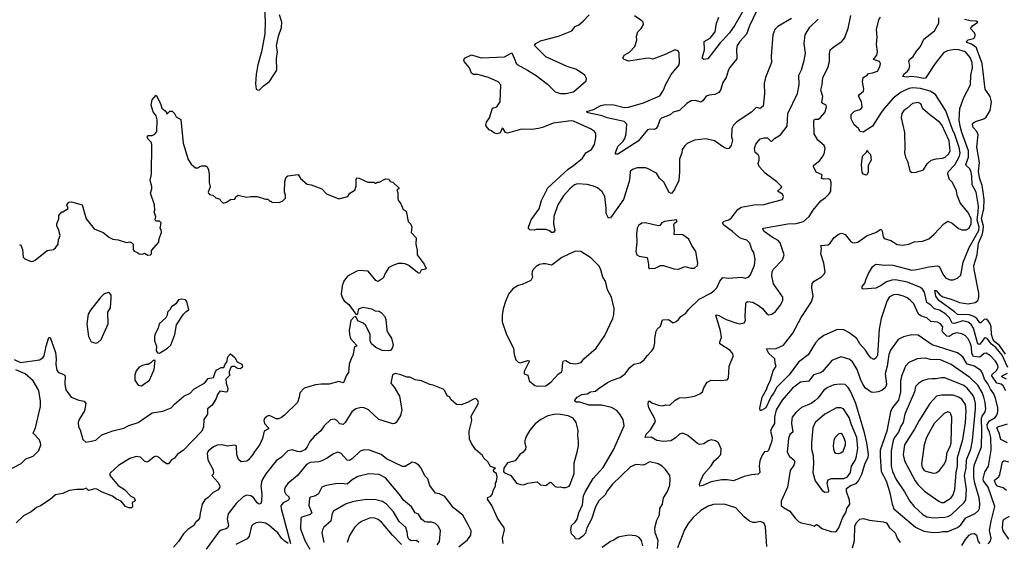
# Model space of a CAD drawing. Extents: x 1954683 to 2060285, y 904798 to 1016299.
# Tile 122 of 256: x 2025038 to 2034316, y 924177 to 929099. Entities that reach past the tile are written whole.
import ezdxf

# ---------------------------------------------------------------- set-up
doc = ezdxf.new("R2010")
doc.units = 0

msp = doc.modelspace()

# ---------------------------------------------------------------- linework, layer by layer
at = {"layer": '0CON10XD'}
for points in [[(2031945.5, 929344.5), (2031775, 929045.7), (2031727.8, 928975), (2031664.8, 928905.3), (2031638.7, 928881.3), (2031520.8, 928729.2), (2031485, 928723.8), (2031467.5, 928735), (2031489.2, 928815), (2031486.1, 928893.9), (2031545, 928923.8), (2031590, 928985), (2031603.3, 929065), (2031626.5, 929123.5)], [(2027343.3, 929195), (2027350, 929085), (2027348.1, 928965), (2027317.5, 928795), (2027282.9, 928675), (2027267.1, 928585), (2027260, 928495), (2027267.5, 928445), (2027277, 928437), (2027295, 928436.7)], [(2027295, 928436.7), (2027305, 928443.3), (2027334.1, 928475.9), (2027391.7, 928518.3), (2027460, 928625), (2027456.1, 928733.9), (2027466, 928795), (2027458.3, 928851.7), (2027477.7, 928942.3), (2027506.2, 929025), (2027507.5, 929075), (2027486.7, 929145)], [(2032309.5, 929110.5), (2032181.2, 929035), (2032154.3, 929005.7), (2032135.8, 928955), (2032119.4, 928755), (2032120.8, 928695), (2032066.2, 928555), (2032052.3, 928497.7), (2032056.2, 928405), (2032042.5, 928285), (2032015, 928262.5), (2031985, 928272.5), (2031975, 928270), (2031933, 928227), (2031794.4, 928135.6), (2031763.2, 928106.8), (2031748, 928075), (2031744, 927995), (2031755.8, 927964.2), (2031743.3, 927915), (2031720, 927885), (2031705, 927883.8), (2031669.3, 927899.3), (2031585, 927958.1), (2031502.7, 927977.3), (2031395.5, 927964.5), (2031328.5, 927931.5), (2031305, 927912), (2031281.4, 927875), (2031277.1, 927845), (2031254.6, 927785.4), (2031256.1, 927665), (2031248.8, 927585), (2031209.5, 927500.5), (2031183.6, 927466.4), (2031175, 927463.3), (2031154, 927475), (2031111.9, 927565), (2031066.6, 927606.6), (2031038.8, 927655), (2030955, 927698), (2030935, 927703.3), (2030856.4, 927703.6), (2030813.2, 927686.8), (2030791.3, 927668.7), (2030786.8, 927623.2), (2030782, 927575), (2030728.9, 927405), (2030605, 927232.5), (2030585, 927230), (2030563, 927273), (2030564.2, 927325), (2030550, 927435), (2030525, 927478), (2030482, 927515), (2030445, 927530.8), (2030385, 927545.4), (2030295, 927553.3), (2030265, 927543.1), (2030221.5, 927505), (2030161.5, 927438.5), (2030108.2, 927355), (2030069.6, 927245), (2030068.1, 927175), (2030079.2, 927115), (2030066.7, 927095), (2030047.5, 927095), (2030024.2, 927114.2), (2029995, 927124), (2029906.4, 927123.6), (2029885, 927116.2), (2029845, 927120), (2029833.3, 927133.3), (2029833.6, 927143.6), (2029856, 927215), (2029933.1, 927316.9), (2029953.4, 927396.6), (2030015.5, 927515), (2030205, 927691.9), (2030255, 927724.4), (2030340, 927795), (2030374, 927845), (2030426, 927875), (2030454.2, 927925), (2030467.1, 927985), (2030468, 928025), (2030455, 928045.7), (2030415, 928072.2), (2030255, 928143.2), (2030234.7, 928145.3), (2030065.3, 928124.7), (2029965, 928083.2), (2029925.3, 928074.7), (2029865, 928065.5), (2029765, 928068.6), (2029635, 928031.2), (2029615, 928036.7), (2029595, 928072.5), (2029585, 928077.5), (2029565, 928033.3), (2029535, 928023.8), (2029505, 928033.8), (2029485, 928053.3), (2029462.7, 928062.7), (2029433.3, 928095), (2029430, 928105), (2029436.1, 928133.9), (2029465.9, 928174.1), (2029492.5, 928265), (2029535, 928277.5), (2029565.8, 928324.2), (2029572.5, 928485), (2029545, 928512.5), (2029455, 928553.8), (2029355, 928583.3), (2029315, 928581.2), (2029294, 928594), (2029277.5, 928645), (2029226.7, 928705), (2029223.3, 928715), (2029230, 928735), (2029295, 928768.8), (2029385, 928738.8), (2029605, 928747.5), (2029675, 928787.5), (2029705.8, 928715), (2029710, 928695), (2029725, 928676.2), (2029823.3, 928625), (2029903.6, 928573.6), (2030010.2, 928490.2), (2030085, 928418.6), (2030134.6, 928404.6), (2030185, 928403.3), (2030255, 928419.2), (2030375, 928522.5), (2030378.8, 928545), (2030363.3, 928575), (2030285, 928629.2), (2030195, 928658), (2029995, 928750), (2029890, 928855), (2029902.5, 928875), (2029945, 928900), (2030115.7, 928944.3), (2030240, 928995), (2030273.3, 929035), (2030305, 929050.8), (2030346, 929085), (2030402.5, 929145)], [(2031985, 929184.3), (2031915, 929042), (2031886.5, 928963.5), (2031824.4, 928895), (2031799.5, 928855), (2031791.3, 928821.3), (2031795, 928730), (2031726.7, 928645), (2031715, 928616.7), (2031695.4, 928554.6), (2031663.5, 928506.5), (2031642.5, 928435), (2031625, 928412.7), (2031588.8, 928395), (2031535, 928388.9), (2031505, 928377.5), (2031476.4, 928333.6), (2031456.9, 928323.1), (2031405, 928338.9), (2031365, 928335.6), (2031325, 928308.6), (2031255, 928244), (2031195, 928228.6), (2031165.9, 928204.1), (2031085, 928172.1), (2031068.5, 928155), (2031051.9, 928098.1), (2031036.5, 928073.5), (2031015, 928064.5), (2030975, 928068.8), (2030955, 928061.2), (2030865, 927956), (2030675, 927831.4), (2030652.5, 927832.5), (2030651.4, 927845), (2030675.4, 927905), (2030723.3, 927955), (2030739.3, 927980.7), (2030753.9, 928025), (2030756.5, 928073.5), (2030758.1, 928115), (2030735, 928139.5), (2030574.7, 928174.7), (2030525, 928194.5), (2030395, 928220.8), (2030383.8, 928225), (2030382.5, 928235), (2030445, 928252.9), (2030515, 928291.8), (2030555, 928300), (2030635, 928296.2), (2030735, 928270.9), (2030775, 928274), (2030915.3, 928314.7), (2031068.8, 928381.2), (2031105.7, 928434.3), (2031124.7, 928485.3), (2031176.5, 928583.5), (2031251.9, 928675), (2031256.5, 928695), (2031252.9, 928785), (2031241.2, 928805), (2031225, 928812.9), (2031205, 928812.9), (2031119.4, 928770.6), (2031005, 928727.1), (2030965.8, 928735.8), (2030934.4, 928734.4), (2030777, 928707), (2030734.1, 928724.1), (2030722.5, 928735), (2030732.5, 928765), (2030785.5, 928794.5), (2030835, 928847.5), (2030853.3, 928905), (2030850, 928945), (2030863.3, 928985), (2030893.8, 929015), (2030916.2, 929055), (2030911.2, 929075), (2030899.5, 929089.5), (2030832.5, 929135)], [(2034165, 924164.4), (2034185, 924188.8), (2034192.5, 924215), (2034176.9, 924286.9), (2034190.8, 924375), (2034227.1, 924515), (2034162.4, 924695), (2034121.2, 924755), (2034117.7, 924775), (2034132.8, 924837.2), (2034166.2, 924895), (2034192.7, 925045), (2034189.6, 925165), (2034177.6, 925215), (2034158.5, 925255), (2034154.6, 925285.4), (2034175, 925320.4), (2034228.4, 925351.6), (2034246.1, 925375), (2034255.4, 925405), (2034255.3, 925445), (2034233.5, 925535), (2034216.4, 925576.4), (2034185, 925618.5), (2034160.7, 925670.7), (2034130.7, 925715), (2034111.1, 925771.1), (2034095.3, 925795.3), (2034034.8, 925834.8), (2033966.1, 925856.1), (2033925, 925923.6), (2033875, 925962.9), (2033635, 926038.2), (2033505, 926128.2), (2033445, 926132.2), (2033365, 926112), (2033315, 926086), (2033244.7, 925985.3), (2033227.3, 925945), (2033210.8, 925835), (2033192.4, 925765), (2033205.3, 925665), (2033200, 925645), (2033185, 925624.7), (2033162.1, 925607.9), (2033125.9, 925594.1), (2033085, 925587.6), (2033061.7, 925591.7), (2033009, 925629), (2032984.2, 925665), (2032961.6, 925715), (2032930, 925805), (2032886, 925876), (2032855, 925902.5), (2032775, 925924.3), (2032689.1, 925890.9), (2032603.1, 925785), (2032585, 925773.1), (2032516.7, 925753.3), (2032475, 925695.6), (2032395, 925684.5), (2032320.1, 925629.9), (2032222.3, 925515), (2032165.3, 925425), (2032149.3, 925355), (2032151.5, 925295), (2032123.6, 925255), (2032111.8, 925225), (2032127.8, 925165), (2032125, 925132), (2032095, 925043.3), (2032085, 925033.8), (2032055, 925030), (2032032.6, 924997.4), (2032012.2, 924945), (2032005.6, 924895.6), (2032012, 924835), (2031995, 924818), (2031935, 924812.5), (2031865, 924795.7), (2031765, 924757.5), (2031705, 924765.6), (2031655, 924764.3), (2031555, 924747.8), (2031475, 924712.9), (2031447.5, 924707.5), (2031443.6, 924723.6), (2031448.8, 924745), (2031482, 924815), (2031552.2, 924897.8), (2031583.1, 924945), (2031620.8, 924975), (2031644.5, 925005.5), (2031648.7, 925058.7), (2031622, 925115), (2031595, 925134.2), (2031555, 925141.4), (2031525, 925132.5), (2031484.4, 925105.6), (2031445, 925099.2), (2031425, 925109.2), (2031334, 925184), (2031285, 925203.8), (2031255, 925195.5), (2031215, 925159.2), (2031173.6, 925133.6), (2031105, 925126.2), (2031043, 925137), (2030988.3, 925168.3), (2030932.9, 925165), (2030941.4, 925195), (2030982.6, 925237.4), (2031028.6, 925315), (2031020, 925345), (2030965.7, 925445), (2030960, 925475), (2030963.6, 925506.4), (2030975, 925506.7), (2030995, 925490), (2031058.3, 925468.3), (2031095, 925463.8), (2031125, 925471.2), (2031165, 925467.5), (2031213.3, 925515), (2031250.8, 925539.2), (2031325, 925542.5), (2031395, 925554.2), (2031446.7, 925575), (2031471.2, 925595), (2031485, 925632.5), (2031516.1, 925683.9), (2031555, 925703.8), (2031645, 925700), (2031705, 925707.5), (2031718.3, 925721.7), (2031724.2, 925835), (2031762.5, 925935), (2031748.8, 925965), (2031731.2, 925985), (2031636, 926045), (2031634.2, 926065), (2031651.9, 926105), (2031641.7, 926168.3), (2031596.7, 926315), (2031605, 926319.2), (2031625, 926314.4), (2031695, 926276.9), (2031795, 926240), (2031825, 926234.3), (2031865.8, 926244.2), (2031878, 926265), (2031874.2, 926305), (2031878.9, 926421.1), (2031883.8, 926436.2), (2031895, 926444.3), (2031945, 926437.5), (2031998.6, 926408.6), (2032037.6, 926377.6), (2032075, 926331.2), (2032095, 926320), (2032123.9, 926326.1), (2032158.8, 926351.2), (2032205, 926407.5), (2032228.8, 926455), (2032230, 926485), (2032142, 926612), (2032123.8, 926686.2), (2032129.5, 926725), (2032140.6, 926749.4), (2032225, 926836.7), (2032242, 926885), (2032205, 926998.8), (2032185, 927018.6), (2032129.6, 927049.6), (2032054, 927105), (2032041.2, 927125), (2032046.7, 927135), (2032275, 927175.4), (2032355, 927180.5), (2032422.2, 927197.8), (2032475.7, 927245), (2032514.6, 927305.4), (2032585.6, 927394.4), (2032631.2, 927425), (2032665, 927458.8), (2032681.4, 927485), (2032685.7, 927564.3), (2032675, 927594), (2032655, 927601.5), (2032615, 927597.5), (2032594.1, 927604.1), (2032598.9, 927638.9), (2032543.5, 927663.5), (2032516.7, 927715), (2032516.7, 927725), (2032576.2, 927773.8), (2032607, 927813), (2032618.1, 927835), (2032628.1, 927885), (2032618, 927915), (2032558.6, 927965), (2032524.4, 928025), (2032521.3, 928138.7), (2032524.6, 928155.4), (2032535, 928162.5), (2032565, 928161.9), (2032585, 928177.5), (2032624.2, 928225), (2032640.8, 928275), (2032636.7, 928295), (2032605, 928308.8), (2032595, 928322.5), (2032604.4, 928375), (2032585.7, 928435), (2032598.9, 928485), (2032606.7, 928555), (2032654.3, 928645), (2032667.5, 928705), (2032667.5, 928775), (2032675.7, 928814.3), (2032712.1, 928847.9), (2032785, 928892), (2032809.2, 928925), (2032842.9, 929015), (2032870.9, 929139.1)], [(2032565, 926086.1), (2032536.7, 926055), (2032467.2, 925942.8), (2032377.5, 925875), (2032288.9, 925755), (2032171, 925639), (2032145, 925584.3), (2032118.6, 925551.4), (2032069.4, 925445), (2032025, 925418.8), (2032015, 925420), (2032011.9, 925441.9), (2032034.7, 925545.3), (2032073.6, 925615), (2032086.5, 925655), (2032108.4, 925695), (2032137.3, 925792.7), (2032167.5, 925835), (2032156.7, 925865), (2032152, 925905), (2032097.5, 925955), (2032075, 926000), (2032165, 926001.9), (2032234, 926035), (2032321.7, 926148.3), (2032403.1, 926295), (2032499.3, 926440.7), (2032513.8, 926495), (2032503.3, 926575), (2032506.2, 926615), (2032523.3, 926635), (2032592.7, 926677.3), (2032617.3, 926702.7), (2032628.8, 926725), (2032614.4, 926805), (2032587.1, 926895), (2032592, 926945), (2032587.5, 926972.5), (2032655, 926978.8), (2032673.8, 926995), (2032712.1, 927047.9), (2032758.8, 927081.2), (2032785, 927088.8), (2032815.9, 927075.9), (2032865, 927013.3), (2032885, 927001.2), (2032905, 926998), (2032935, 927004), (2033025, 927065.8), (2033105, 927095.6), (2033145, 927124), (2033155, 927126.2), (2033166.3, 927106.3), (2033172.9, 927055), (2033185, 927038.8), (2033245, 927020), (2033305, 926982), (2033355, 926974.2), (2033415, 926986), (2033465, 927005.8), (2033545, 927012.5), (2033603.4, 927036.6), (2033655, 927078.6), (2033745, 927175.8), (2033785, 927202), (2033825, 927184.2), (2033885, 927133.1), (2033915, 927119.4), (2033955, 927118.5), (2033983.6, 927135), (2034002.8, 927175), (2034005, 927228), (2033972.5, 927285), (2033900.8, 927375), (2033872.5, 927445), (2033865, 927487.5), (2033826.6, 927566.6), (2033800.5, 927595), (2033783.6, 927645), (2033785.6, 927665), (2033848.1, 927731.9), (2033893, 927815), (2033899.2, 927845), (2033889.4, 927895), (2033849.2, 928019.2), (2033826.7, 928065), (2033765, 928240), (2033668.8, 928395), (2033617.1, 928427.1), (2033525, 928451.8), (2033453, 928457), (2033415, 928450.7), (2033345, 928416.6), (2033269.6, 928360.4), (2033186.5, 928265), (2033154.1, 928225.9), (2033075, 928096.7), (2032985, 928040), (2032957.5, 928045), (2032941.2, 928075), (2032899.5, 928109.5), (2032873.8, 928165), (2032871.2, 928205), (2032905, 928238), (2032962.5, 928257.5), (2032975.8, 928274.2), (2032971.4, 928325), (2032942, 928378), (2032950, 928395), (2032988, 928425), (2032990.8, 928445), (2032978.8, 928515), (2032986.2, 928553.8), (2033022.5, 928575), (2033036.4, 928593.6), (2033075, 928598.8), (2033120, 928615), (2033142.9, 928655), (2033149.2, 928685), (2033141.2, 928705), (2033083.3, 928725), (2033113.1, 928765), (2033121.9, 928795), (2033112.2, 928865), (2033116.5, 928935), (2033112.5, 929005), (2033133.2, 929096.8), (2033148.8, 929121.2)], [(2031048, 924118), (2031054.1, 924195), (2031024.7, 924265), (2031023.3, 924315), (2031042.5, 924385), (2031065.7, 924435.7), (2031068.6, 924495), (2031093.4, 924536.6), (2031104.3, 924595), (2031142.5, 924655), (2031164, 924715), (2031168, 924775), (2031163.8, 924805), (2031124.1, 924864.1), (2031093.3, 924895), (2031055, 924917.5), (2030975, 924934), (2030915, 924903.8), (2030845, 924910), (2030793, 924887), (2030625, 924723.5), (2030576.4, 924665), (2030554.6, 924625.4), (2030495, 924567.8), (2030465, 924510), (2030424.7, 924395.3), (2030382.5, 924315), (2030368.1, 924261.9), (2030345, 924233.8), (2030305, 924207.5), (2030275, 924210), (2030270, 924225), (2030236.4, 924256.4), (2030230, 924295), (2030236.7, 924335), (2030272.7, 924367.3), (2030291.2, 924395), (2030305.6, 924455), (2030340.8, 924529.2), (2030351.6, 924615), (2030365, 924648.6), (2030440.9, 924779.1), (2030535, 924881.9), (2030633, 925047), (2030732.9, 925275), (2030723.1, 925335), (2030693.3, 925385), (2030665, 925417.1), (2030615.4, 925445.4), (2030519.7, 925469.7), (2030405, 925469.2), (2030315, 925497.1), (2030285, 925497.8), (2030270, 925505), (2030270, 925515), (2030291.4, 925545), (2030335, 925570), (2030385, 925576), (2030415, 925595.8), (2030465, 925600), (2030487.5, 925622.5), (2030576.8, 925683.2), (2030615, 925702.5), (2030695, 925728), (2030743.8, 925765), (2030786.1, 925823.9), (2030825, 925853.3), (2030883.6, 925866.4), (2030922.5, 925895), (2030952.7, 925937.3), (2030995, 925980), (2031011.7, 926008.3), (2031023.8, 926055), (2031024, 926095), (2031036.2, 926165), (2031045.9, 926184.1), (2031076.1, 926213.9), (2031095, 926272.5), (2031150, 926275), (2031195, 926243.3), (2031223.6, 926256.4), (2031246.7, 926275), (2031267.3, 926302.7), (2031315, 926336), (2031340.9, 926369.1), (2031441.8, 926468.2), (2031550, 926525), (2031585, 926552.5), (2031607.5, 926575), (2031634.5, 926635.5), (2031665, 926671.2), (2031715.6, 926664.4), (2031842.7, 926672.7), (2031875, 926665.7), (2031905, 926674.3), (2031925.4, 926694.6), (2031963.3, 926786.7), (2031969.6, 926845), (2031955.6, 926905), (2031938.1, 926935), (2031917.9, 926995), (2031891, 927021), (2031835, 927037.5), (2031815, 927050), (2031755, 927105.4), (2031674.2, 927165), (2031660.8, 927185), (2031675, 927200), (2031721.2, 927215), (2031741.7, 927228.3), (2031805, 927310), (2031835, 927332.5), (2031975, 927360), (2032045, 927354.2), (2032095, 927370), (2032226, 927405), (2032233.8, 927435), (2032224.2, 927454.2), (2032180, 927485), (2032214.2, 927515), (2032218, 927525), (2032173.4, 927573.4), (2032062.5, 927652.5), (2032006.9, 927715), (2031997.5, 927745), (2032006, 927775), (2032006.4, 927806.4), (2031997.7, 927827.7), (2031967.7, 927847.7), (2031960.8, 927885), (2031975, 927926.7), (2032015, 927977.5), (2032053.8, 927986.2), (2032085, 927986), (2032115, 927956.2), (2032125.6, 927954.4), (2032149.2, 927980.8), (2032205.8, 928015), (2032270, 928095), (2032275.8, 928215), (2032367.1, 928405), (2032382.9, 928485), (2032380, 928575), (2032403.4, 928626.6), (2032429.4, 928715), (2032441.1, 928785), (2032430.6, 928875), (2032440.8, 928955), (2032483.1, 929026.9), (2032562.5, 929105)], [(2034348.1, 925825), (2034295, 925940.6), (2034235, 926010.4), (2034194.4, 926044.4), (2034155, 926097.2), (2034136, 926104), (2034124.7, 926095), (2034085, 926043.8), (2034075, 926039.5), (2034064.3, 926054.3), (2034024.8, 926194.8), (2034005, 926227.7), (2033975, 926251.4), (2033925, 926264.3), (2033845, 926237.4), (2033825, 926240), (2033800.7, 926290.7), (2033765, 926324.7), (2033705, 926361.9), (2033657.3, 926377.3), (2033625, 926411.8), (2033585.6, 926435), (2033564, 926534), (2033545, 926560.4), (2033525.6, 926575.6), (2033405, 926628.3), (2033291, 926649), (2033255, 926645.8), (2033205, 926629.2), (2033156, 926595), (2033105, 926569.2), (2032985, 926561.4), (2032977, 926567), (2032975.5, 926585), (2033001.1, 926618.9), (2033013.1, 926656.9), (2033035, 926708.8), (2033075, 926772), (2033095, 926790), (2033115, 926797.8), (2033185, 926786.6), (2033225, 926791.8), (2033265, 926788.4), (2033445, 926739.7), (2033491.2, 926745), (2033605, 926772.9), (2033685, 926780), (2033705, 926770), (2033735, 926703.8), (2033765, 926666), (2033805, 926648), (2033835, 926650), (2033875.6, 926664.4), (2033905, 926692.5), (2033929.1, 926815), (2033983.9, 926955), (2034076.9, 927115), (2034079.1, 927145), (2034061, 927215), (2034068.2, 927285), (2034074, 927344), (2034051.4, 927475), (2034012.4, 927545), (2034011.3, 927625), (2033999, 927675), (2033987.2, 927697.2), (2033956.2, 927725), (2033954.2, 927734.2), (2033978.7, 927805), (2033977.7, 927865), (2033916.1, 928035), (2033898.6, 928095), (2033889.5, 928155), (2033897.1, 928262.9), (2033935.6, 928365), (2033996.7, 928485), (2034000, 928575), (2034015.5, 928645), (2034014.5, 928695), (2033993.1, 928743.1), (2033950.8, 928795), (2033885.8, 928815.8), (2033845, 928818.4), (2033782, 928805), (2033743, 928787), (2033663.1, 928686.9), (2033573.1, 928546.9), (2033555, 928543.6), (2033495, 928558), (2033435, 928562.9), (2033398.8, 928558.8), (2033360, 928565), (2033367.5, 928585), (2033403.8, 928615), (2033418, 928635), (2033426.1, 928666.1), (2033416.7, 928705), (2033421.2, 928725), (2033457, 928753), (2033487.7, 928802.3), (2033526.2, 928845), (2033558.8, 928915), (2033659.1, 928995), (2033700, 929065), (2033697.5, 929115)], [(2033846.4, 926346.4), (2033699.1, 926455), (2033670, 926495), (2033662.2, 926547.8), (2033675, 926548.9), (2033707.9, 926507.9), (2033735, 926489.5), (2033815, 926467.3), (2033895, 926436.2), (2033975.9, 926424.1), (2034040, 926435), (2034065, 926454.4), (2034075, 926486.2), (2034075.7, 926525), (2034032.4, 926745), (2034029.7, 926785), (2034058.6, 926885), (2034071.1, 926995), (2034106.4, 927073.6), (2034117.5, 927115), (2034120.1, 927155), (2034101.9, 927225), (2034122.5, 927317.5), (2034126.6, 927405), (2034117.8, 927475), (2034107.1, 927537.1), (2034085, 927598.6), (2034072.3, 927665), (2034081.1, 927755), (2034056.9, 927896.9), (2034068.2, 928015), (2034056.4, 928046.4), (2034023.3, 928085), (2034015.9, 928114.1), (2034020, 928125), (2034045, 928140.8), (2034123.6, 928166.4), (2034145, 928182), (2034182.9, 928245), (2034196.5, 928325), (2034184, 928375), (2034136, 928446), (2034108.6, 928685), (2034064.5, 928805), (2034052.3, 928832.3), (2034037.8, 928847.8), (2034007.8, 928867.8), (2033963.3, 928885), (2033960, 928895), (2033975, 928908.8), (2034025, 928921.3), (2034037.3, 928932.7), (2034040.5, 928955), (2034035, 928975.6), (2033997.5, 929015), (2034015, 929040), (2034066.1, 929076.1), (2034050, 929085), (2033995, 929087.8), (2033940.1, 929100.1)], [(2025500.7, 927379.3), (2025525, 927383.3), (2025627.5, 927355), (2025664.1, 927224.1), (2025739.3, 927129.3), (2025825, 927095.8), (2025885, 927046.7), (2025915, 927033.3), (2025965, 927026.7), (2026045, 927000), (2026075, 927007.5), (2026095, 926997.5), (2026107.5, 926985), (2026107.5, 926935), (2026115, 926920), (2026147, 926907), (2026163, 926893), (2026195, 926890), (2026215, 926900), (2026245, 926882.5), (2026270, 926885), (2026280, 926895), (2026280, 926925), (2026347.5, 927005), (2026350.7, 927039.3), (2026372.5, 927095), (2026371.7, 927121.7), (2026360, 927135), (2026370, 927185), (2026355, 927200), (2026321.7, 927201.7), (2026313.6, 927213.6), (2026320, 927245), (2026303.3, 927285), (2026312.5, 927305), (2026306.7, 927355), (2026271.2, 927465), (2026283.3, 927505), (2026283, 927527), (2026266.7, 927585), (2026278.8, 927645), (2026283.3, 927925), (2026276.2, 927946.2), (2026246.7, 927975), (2026240, 927995), (2026245, 928007.5), (2026285, 928007.5), (2026310.7, 928019.3), (2026330, 928045), (2026334, 928155), (2026322.3, 928192.3), (2026295, 928230), (2026276.7, 928295), (2026286.4, 928343.6), (2026325, 928387.5), (2026365, 928310), (2026376.4, 928266.4), (2026409.3, 928239.3), (2026420, 928225), (2026420, 928215), (2026428.3, 928211.7), (2026453, 928237), (2026475, 928237.5), (2026496.1, 928216.1), (2026512.5, 928185), (2026555, 928157.5), (2026579.2, 927935), (2026625, 927782.5), (2026655, 927737.5), (2026695, 927702.5), (2026717, 927703), (2026735, 927717.5), (2026755, 927722.5), (2026791.7, 927721.7), (2026805, 927712.5), (2026816.4, 927686.4), (2026823.3, 927645), (2026823.6, 927566.4), (2026832.5, 927525), (2026813.3, 927475), (2026816.7, 927465), (2026825, 927453.3), (2026857, 927447), (2026885, 927420), (2026925, 927410), (2026930, 927395), (2026955, 927370), (2026985, 927380), (2027023, 927407), (2027065, 927410), (2027075, 927430), (2027095, 927447.5), (2027175, 927426.7), (2027215, 927433.3), (2027275, 927432.5), (2027355, 927410), (2027375, 927410), (2027395, 927390), (2027405, 927390), (2027415, 927380), (2027481.7, 927378.3), (2027517, 927393), (2027541.7, 927418.3), (2027542.5, 927445), (2027532.5, 927475), (2027536.7, 927575), (2027547.5, 927615), (2027565, 927628), (2027661.7, 927641.7), (2027683.6, 927603.6), (2027745, 927551.2), (2027785, 927543.3), (2027885, 927506.7), (2027929.3, 927459.3), (2028045, 927412.5), (2028130, 927435), (2028147.5, 927465), (2028195, 927492.5), (2028209.3, 927530.7), (2028207.5, 927595), (2028215, 927610), (2028235, 927607.5), (2028318.3, 927568.3), (2028375, 927570), (2028385, 927560), (2028395, 927560), (2028405, 927570), (2028425, 927570), (2028485, 927600), (2028516.2, 927596.2), (2028530, 927575), (2028555, 927570), (2028610, 927515), (2028610, 927505), (2028590, 927495), (2028601.7, 927471.7), (2028600, 927415), (2028605, 927400), (2028630, 927365), (2028650, 927310), (2028680, 927295), (2028698.3, 927198.3), (2028723.6, 927173.6), (2028733.3, 927145), (2028727.5, 927095), (2028772.5, 927045), (2028770, 926985), (2028782.5, 926925), (2028782.5, 926885), (2028847.5, 926795), (2028867.5, 926755), (2028861.7, 926748.3), (2028820, 926740), (2028805, 926710), (2028785, 926717.5), (2028704.1, 926784.1), (2028670.5, 926800.5), (2028645, 926804.2), (2028605, 926803.8), (2028552.5, 926785), (2028517.5, 926765), (2028483.8, 926715), (2028461.2, 926665), (2028416.1, 926633.9), (2028393, 926643), (2028321.7, 926731.7), (2028235, 926735.7), (2028215, 926730.6), (2028125.7, 926685), (2028092.2, 926635), (2028077.2, 926592.8), (2028068.5, 926515), (2028078.1, 926475), (2028095, 926451.4), (2028137.8, 926417.8), (2028206.4, 926326.4), (2028215, 926322.5), (2028225, 926327.5), (2028231.1, 926365), (2028240.5, 926379.5), (2028275, 926390.4), (2028353.3, 926375), (2028388.3, 926358.3), (2028425, 926353.5), (2028445, 926340.6), (2028477.8, 926305), (2028487.5, 926275), (2028497.1, 926175), (2028511.7, 926141.7), (2028540.3, 926100.3), (2028557.3, 926035), (2028548.8, 926005), (2028532.5, 925985), (2028515, 925980.7), (2028454.7, 925984.7), (2028392.8, 926012.8), (2028353.1, 926045), (2028340.9, 926075), (2028340, 926135), (2028298.1, 926218.1), (2028275, 926241.4), (2028225, 926264.2), (2028205, 926302.5), (2028185, 926298), (2028158, 926265), (2028142, 926175), (2028144, 926135), (2028155.8, 926095.8), (2028210, 926035), (2028210, 926025), (2028193, 926017), (2028176.2, 925935), (2028163.8, 925915), (2028143.8, 925855), (2028136.7, 925775), (2028112.5, 925745), (2028092.5, 925685), (2028085, 925677.5), (2028045, 925691.2), (2027953.6, 925666.4), (2027877.7, 925667.7), (2027825, 925660.6), (2027719.7, 925630.3), (2027676.2, 925585), (2027672, 925545), (2027655.8, 925494.2), (2027533.3, 925375), (2027505, 925352), (2027475, 925340), (2027455, 925340), (2027422.5, 925355), (2027405, 925366.7), (2027385, 925370), (2027365, 925363.3), (2027346.2, 925345), (2027338.8, 925325), (2027344.3, 925295), (2027382, 925255), (2027383.3, 925245), (2027342.5, 925225), (2027327.1, 925155), (2027302, 925098), (2027252, 925035), (2027236, 925005), (2027195, 924953.8), (2027177.7, 924942.3), (2027125, 924933.8), (2027098.3, 924958.3), (2027082.5, 925005), (2027082, 925075), (2027076.6, 925086.6), (2027065, 925092), (2026995, 925082), (2026945, 925095.5), (2026897.2, 925092.8), (2026863.1, 925076.9), (2026814, 925035), (2026804.1, 925014.1), (2026811.9, 924955), (2026857.5, 924865), (2026862.9, 924835), (2026859.7, 924820.3), (2026846.7, 924805), (2026904.2, 924744.2), (2026920.4, 924715), (2026923.1, 924695), (2026909.1, 924670.9), (2026859.4, 924645), (2026815, 924600), (2026781.7, 924578.3), (2026756.2, 924535), (2026737.1, 924452.9), (2026731.2, 924405), (2026718.8, 924385), (2026695, 924363.3), (2026678.8, 924335), (2026623.2, 924296.8), (2026582.1, 924257.9), (2026535, 924183.8), (2026487.7, 924132.3)], [(2033445, 927660), (2033485, 927664.2), (2033555, 927686), (2033588.1, 927741.9), (2033625.3, 927774.7), (2033675, 927790), (2033733.3, 927795), (2033758.6, 927805), (2033792.7, 927835), (2033804.6, 927865.4), (2033796.7, 927956.7), (2033727.9, 928107.9), (2033705, 928133.4), (2033612.7, 928202.7), (2033549.5, 928259.5), (2033527.7, 928305), (2033505, 928318.8), (2033449.8, 928310.2), (2033397.9, 928262.1), (2033370, 928245), (2033351.5, 928215), (2033342.9, 928175), (2033375.7, 928035), (2033380, 927885), (2033374.2, 927845), (2033383.8, 927805), (2033404, 927765), (2033424.2, 927674.2), (2033445, 927660)], [(2033015, 927633.3), (2032987.5, 927645), (2032975, 927660), (2032971.2, 927735), (2032980, 927815), (2033018.3, 927851.7), (2033025, 927870), (2033031.7, 927851.7), (2033055, 927830), (2033062.5, 927775), (2033032.5, 927725), (2033032.5, 927665), (2033025, 927640), (2033015, 927633.3)], [(2025035, 926982.5), (2025047, 926977), (2025063.3, 926935), (2025071.2, 926861.2), (2025085, 926847.5), (2025145, 926822.5), (2025165, 926823.3), (2025182.5, 926835), (2025295.8, 926924.2), (2025355, 926936.2), (2025375, 926948.8), (2025398.8, 926985), (2025403.6, 927026.4), (2025420, 927065), (2025403.3, 927125), (2025386.7, 927155), (2025387.5, 927175), (2025407.5, 927225), (2025407.5, 927255), (2025435, 927290), (2025445, 927290), (2025495, 927320), (2025482.5, 927355), (2025500.7, 927379.3)], [(2031241.7, 926748.3), (2031255, 926751.4), (2031305, 926775.8), (2031365, 926757.5), (2031395, 926757.5), (2031423.3, 926785), (2031426.7, 926805), (2031409.2, 926915), (2031371.7, 926971.7), (2031341.7, 927031.7), (2031285, 927072), (2031203.3, 927075), (2031208.8, 927115), (2031202.4, 927167.6), (2031208.8, 927181.2), (2031228, 927195), (2031232, 927205), (2031226.7, 927215), (2031112.7, 927197.3), (2031088.9, 927185), (2031068.9, 927161.1), (2031055, 927156.9), (2030935.9, 927185.9), (2030898.8, 927181.2), (2030867.9, 927162.1), (2030856, 927135), (2030848.8, 927081.2), (2030852.5, 927005), (2030844.2, 926915), (2030854, 926885), (2030875, 926870.8), (2030949.3, 926859.3), (2030963.8, 926795), (2030964, 926765), (2030976.1, 926756.1), (2031025, 926757.5), (2031075, 926783.3), (2031105, 926783.3), (2031202.1, 926752.1), (2031241.7, 926748.3)], [(2029915, 925647.5), (2029995, 925652), (2030045, 925688), (2030115, 925763.8), (2030145, 925783.3), (2030150.8, 925795), (2030155.6, 925874.4), (2030162.5, 925887.5), (2030185, 925888.6), (2030225, 925862.9), (2030275, 925858), (2030307.3, 925862.7), (2030328.8, 925871.2), (2030354.2, 925905), (2030469.2, 926005), (2030550.8, 926125), (2030626.2, 926283.8), (2030637, 926323), (2030638.2, 926378.2), (2030615.7, 926485), (2030576.4, 926556.4), (2030558.8, 926635), (2030532, 926675), (2030514.5, 926744.5), (2030497.2, 926777.2), (2030420.8, 926855), (2030325, 926917.1), (2030275, 926917.5), (2030206.7, 926886.7), (2030145, 926858.8), (2030055, 926790), (2030045, 926786.7), (2029995, 926801.2), (2029969.3, 926800.7), (2029936.1, 926793.9), (2029905.9, 926774.1), (2029877.5, 926745), (2029866.7, 926725), (2029863.8, 926705), (2029870, 926675), (2029855, 926642.5), (2029773.9, 926606.1), (2029735, 926596.2), (2029685.8, 926564.2), (2029645, 926513.8), (2029614, 926445), (2029594, 926375), (2029583.6, 926313.6), (2029583.9, 926253.9), (2029623.8, 926135), (2029692, 926005), (2029696, 925945), (2029713.8, 925895), (2029734.2, 925874.2), (2029755, 925868.8), (2029825, 925890), (2029842.5, 925885), (2029791.4, 925785), (2029792.5, 925762.5), (2029825, 925752.5), (2029837.7, 925697.7), (2029893, 925653), (2029915, 925647.5)], [(2025755, 926052.5), (2025775, 926057.5), (2025805, 926087.5), (2025870.6, 926235), (2025868.8, 926345), (2025894.1, 926385.9), (2025900, 926475), (2025898.8, 926505), (2025886.7, 926525), (2025875, 926530), (2025834.2, 926515.8), (2025795, 926480), (2025705.9, 926364.1), (2025684, 926325), (2025671.2, 926235), (2025686.7, 926115), (2025710, 926065), (2025755, 926052.5)], [(2026355, 925957.5), (2026430, 926005), (2026461.2, 926035), (2026500, 926135), (2026516.2, 926225), (2026581.2, 926325), (2026605, 926350), (2026630, 926365), (2026613.8, 926445), (2026599.5, 926459.5), (2026565, 926468), (2026535, 926461.2), (2026508.3, 926421.7), (2026467.5, 926395), (2026453, 926367), (2026430, 926345), (2026427.5, 926315), (2026415, 926290), (2026353.3, 926235), (2026342.5, 926195), (2026311.2, 926135), (2026306.7, 926105), (2026308.8, 926075), (2026326.2, 926025), (2026325, 925980), (2026335, 925960), (2026355, 925957.5)], [(2034330.6, 925605), (2034305, 925651.8), (2034285.5, 925665.5), (2034244.1, 925675), (2034197.6, 925745), (2034197.1, 925755), (2034243.1, 925795), (2034257.7, 925825), (2034256.2, 925845), (2034232, 925882), (2034184.8, 925934.8), (2034145, 925958.5), (2034125, 925954.7), (2034085, 925921), (2034025, 925927.1), (2034009.8, 925955), (2034006, 926015), (2033995, 926054.3), (2033975, 926093.1), (2033946.7, 926125), (2033915, 926142), (2033865, 926148.7), (2033835, 926142), (2033795, 926116.1), (2033775, 926118.2), (2033735.2, 926155.3), (2033731.5, 926168.5), (2033737.5, 926205), (2033714.6, 926234.6), (2033685, 926250), (2033625, 926257.8), (2033585, 926291.1), (2033565, 926298.8), (2033530.1, 926310.1), (2033506.6, 926326.6), (2033462.7, 926422.7), (2033428.5, 926458.5), (2033399.2, 926479.2), (2033365, 926495.5), (2033305, 926510), (2033272.8, 926507.2), (2033235, 926487.5), (2033212.9, 926455), (2033154.7, 926285.3), (2033136.9, 926185), (2033120, 925940), (2033109.4, 925915), (2033085, 925900), (2033058, 925915), (2033035, 925942), (2033007.3, 925987.3), (2032955.5, 926045), (2032925.7, 926095.7), (2032852.1, 926152.1), (2032805, 926178), (2032755, 926182.5), (2032735, 926177.1), (2032615, 926123.6), (2032565, 926086.1)], [(2034328.5, 925948.5), (2034269.2, 926029.2), (2034225, 926066.4), (2034212.2, 926085), (2034195.6, 926135), (2034192, 926205), (2034183.1, 926235), (2034165, 926262), (2034145, 926278.6), (2034125, 926276.7), (2034095, 926244.5), (2034085, 926244.4), (2034058.1, 926285), (2034028.2, 926305), (2033985, 926318.6), (2033875, 926323.4), (2033846.4, 926346.4)], [(2024985, 925897.8), (2025045, 925871.4), (2025225, 925895.8), (2025256.2, 925915), (2025267.9, 925932.1), (2025285.6, 926025), (2025313.8, 926105), (2025325, 926107.5), (2025375.8, 925965), (2025382.5, 925905), (2025379.2, 925855), (2025388, 925795), (2025403.8, 925775), (2025455, 925758), (2025466.4, 925745), (2025461.5, 925665), (2025472.7, 925612.7), (2025522.7, 925542.7), (2025595.9, 925515.9), (2025645, 925507.5), (2025660, 925485), (2025648.8, 925415), (2025597.5, 925335), (2025587.5, 925305), (2025592.5, 925265), (2025607.5, 925235), (2025633.8, 925145), (2025661.7, 925121.7), (2025727, 925133), (2025755, 925140.6), (2025812.2, 925187.8), (2025915, 925225.5), (2026019.3, 925250.7), (2026065, 925275.7), (2026153.8, 925305), (2026285, 925395.8), (2026385, 925410.8), (2026465, 925444.2), (2026495, 925477.5), (2026585, 925552), (2026645, 925582), (2026679.1, 925620.9), (2026782.3, 925677.7), (2026815, 925721.2), (2026865, 925730), (2026884.2, 925785), (2026895, 925800), (2026935, 925823.3), (2026960, 925825), (2026973.3, 925855), (2026990, 925875), (2027000, 925925), (2027025, 925952.5), (2027066.4, 925916.4), (2027087, 925877), (2027130, 925855), (2027136.2, 925835), (2027133.3, 925825), (2027115, 925810), (2027090, 925815), (2027061.7, 925831.7), (2027038.3, 925831.7), (2027027, 925823), (2027010, 925785), (2027010, 925765), (2027020, 925755), (2026980, 925715), (2026983.8, 925675), (2026998, 925625), (2026995, 925600), (2026985, 925592.5), (2026925, 925600), (2026901.7, 925568.3), (2026889.5, 925530.5), (2026850.7, 925469.3), (2026807.5, 925435), (2026806.7, 925385), (2026773.8, 925335), (2026770, 925265), (2026754.3, 925225), (2026577.6, 925042.4), (2026525, 925006), (2026495, 924968.8), (2026467, 924953), (2026440, 924915), (2026420, 924915), (2026385, 924940), (2026352, 924975), (2026327.1, 924987.1), (2026305, 924982.2), (2026255, 924940), (2026235, 924933.1), (2026215, 924941.4), (2026175, 924980), (2026135, 924985.3), (2026075, 924966.1), (2025969.1, 924900.9), (2025936.5, 924873.5), (2025887.5, 924825), (2025885.8, 924805), (2025965, 924712), (2026024, 924675), (2026085, 924612.5), (2026115, 924597.5), (2026126.7, 924575), (2026115, 924560), (2026098.3, 924551.7), (2026100, 924515), (2026095, 924502.5), (2026065, 924503.3), (2026035, 924513.8), (2025993.8, 924565), (2025951.2, 924585), (2025912.6, 924612.6), (2025815, 924648.1), (2025765, 924678.6), (2025745, 924681.5), (2025685, 924664.2), (2025665, 924687.5), (2025636.9, 924673.1), (2025575, 924673.8), (2025505, 924665.4), (2025445, 924635.6), (2025376, 924624), (2025325, 924581.2), (2025235, 924520), (2025196.4, 924503.6), (2025145, 924463.3), (2025075, 924426.7), (2025005, 924361.2)], [(2026185, 925652), (2026261.2, 925705), (2026303.8, 925805), (2026315, 925890), (2026295, 925890), (2026273, 925867), (2026247, 925853), (2026225, 925852.5), (2026185, 925840), (2026165, 925826.7), (2026135, 925792.5), (2026121.2, 925755), (2026122.5, 925705), (2026155, 925656.7), (2026185, 925652)], [(2033645, 924268.2), (2033705, 924272.2), (2033735, 924278.4), (2033785, 924277.7), (2033874.3, 924315.7), (2033905, 924340.9), (2033953.4, 924406.6), (2034040.8, 924449.2), (2034072.9, 924477.1), (2034082.9, 924497.1), (2034085.9, 924544.1), (2034080.3, 924595), (2034038.1, 924735), (2034029.8, 924785), (2034029.4, 924875), (2034035, 924911.4), (2034101.2, 925075), (2034105.2, 925224.8), (2034099.6, 925345), (2034106.7, 925365), (2034135.3, 925405), (2034142.1, 925435), (2034136.7, 925495), (2034123.8, 925545), (2034107.2, 925587.2), (2034065, 925657.1), (2033990.4, 925730.4), (2033815, 925850.4), (2033715, 925894.6), (2033618.3, 925898.3), (2033575, 925910.4), (2033525, 925908.2), (2033495, 925904.5), (2033415, 925870.6), (2033384.6, 925835.4), (2033348.2, 925741.8), (2033338.5, 925695), (2033336.5, 925595), (2033317.8, 925515), (2033262.4, 925447.6), (2033242.5, 925405), (2033207.5, 925225), (2033146.9, 925045), (2033145, 924987.5), (2033156.2, 924845), (2033202.6, 924755), (2033234.2, 924655), (2033258.6, 924535), (2033275, 924492.5), (2033478.5, 924318.5), (2033556.6, 924283.4), (2033645, 924268.2)], [(2024799.8, 924790.2), (2025051.2, 924918.8), (2025095, 924962), (2025165, 924987.1), (2025217.4, 925042.6), (2025236.5, 925095), (2025234.5, 925115), (2025220.5, 925145), (2025165.8, 925205.8), (2025185.4, 925254.6), (2025233.1, 925455), (2025233.9, 925506.1), (2025218, 925608), (2025165, 925698.6), (2025087.8, 925765), (2025001, 925801)], [(2029592, 924165), (2029586.2, 924215), (2029606.1, 924293.9), (2029604, 924315), (2029540, 924405), (2029486.2, 924525), (2029446.7, 924585), (2029450.5, 924599.5), (2029477.3, 924612.7), (2029493.3, 924635), (2029500, 924665), (2029522.5, 924705), (2029520, 924735), (2029529.3, 924750.7), (2029537.5, 924795), (2029530, 924825), (2029505, 924840), (2029503.6, 924856.4), (2029511.7, 924868.3), (2029520, 924875), (2029475, 924892.5), (2029447.5, 924935), (2029410.7, 924970.7), (2029397.5, 924995), (2029332.7, 925052.7), (2029295, 925107.5), (2029275, 925150), (2029274, 925225), (2029296.7, 925325), (2029291.2, 925365), (2029355.7, 925475), (2029362, 925495), (2029355, 925512.5), (2029335, 925530), (2029315, 925526.7), (2029256.8, 925493.2), (2029198.3, 925471.7), (2029155, 925473.8), (2029105, 925517.5), (2029086.4, 925546.4), (2029065, 925557.5), (2029045, 925602.5), (2029028.3, 925618.3), (2028935, 925656.2), (2028902.3, 925662.3), (2028825, 925696.7), (2028765, 925706.7), (2028715, 925731.2), (2028685, 925733.8), (2028630, 925755), (2028575, 925766.2), (2028550, 925755), (2028534, 925675), (2028567.3, 925637.3), (2028616.2, 925555), (2028638, 925425), (2028627.3, 925372.7), (2028586.2, 925305), (2028574.1, 925295.9), (2028552.3, 925292.3), (2028423.3, 925335), (2028323.6, 925423.6), (2028285, 925443.1), (2028255, 925447.8), (2028206.7, 925435), (2028167.5, 925405), (2028105, 925306), (2028085, 925287.5), (2028055, 925292.9), (2028025.4, 925325.4), (2028005, 925335.7), (2027965, 925330.6), (2027905.7, 925275), (2027874.4, 925225.6), (2027811.2, 925175), (2027772.3, 925127.7), (2027747.7, 925075), (2027725, 925049.2), (2027685, 925028.8), (2027655, 925031.1), (2027605, 925048.9), (2027565, 925037.5), (2027505, 924979.2), (2027455.6, 924944.4), (2027356.4, 924823.6), (2027318.3, 924758.3), (2027310.9, 924705), (2027318.5, 924635), (2027315.6, 924565), (2027308.6, 924541.4), (2027295, 924537.5), (2027275, 924549.4), (2027239.4, 924599.4), (2027215, 924615.4), (2027175, 924620.9), (2027145, 924605.7), (2027078.5, 924541.5), (2027001.2, 924445), (2026993.9, 924395), (2027004.3, 924335), (2026995.8, 924315), (2026983.8, 924305), (2026937.7, 924292.3), (2026913.1, 924276.9), (2026796.2, 924113.8)], [(2033645, 924409.2), (2033755, 924414.7), (2033785, 924420), (2033815, 924437.1), (2033939.1, 924550.9), (2033952.1, 924577.9), (2033959.2, 924675), (2033941.9, 924805), (2033956.2, 924875), (2033959.2, 924955), (2034000, 925055), (2034014.8, 925135), (2034045.2, 925435.2), (2034044.4, 925485), (2034036.2, 925526.2), (2034021.2, 925561.2), (2033965, 925629.6), (2033935, 925654.2), (2033755, 925726.6), (2033725, 925726.8), (2033675, 925715.4), (2033632.5, 925717.5), (2033595, 925713.6), (2033545, 925696.5), (2033506.7, 925673.3), (2033480, 925645), (2033470.4, 925595), (2033380, 925385), (2033361.3, 925305), (2033339.9, 925270.1), (2033318.4, 925215), (2033281.2, 925165), (2033267.7, 925135), (2033250.7, 925039.3), (2033250.9, 924895), (2033261.9, 924845), (2033298, 924768), (2033375, 924652.5), (2033425, 924564.4), (2033465, 924514.4), (2033547.7, 924437.7), (2033585, 924416.5), (2033645, 924409.2)], [(2034335, 925713.8), (2034293.1, 925735), (2034294.8, 925745.2), (2034345, 925771.5)], [(2032725, 924276.7), (2032735, 924281.2), (2032757.8, 924312.2), (2032791.5, 924405), (2032826.2, 924465), (2032832.7, 924495), (2032860.4, 924535), (2032858.2, 924575), (2032830, 924655), (2032829.4, 924685), (2032865, 924712.3), (2032918.7, 924731.3), (2032942.7, 924755), (2032971.7, 924818.3), (2033006, 924924), (2033031.5, 924975), (2033035.6, 925005), (2033021.1, 925115), (2032998.6, 925208.6), (2032917.7, 925485), (2032865, 925601.4), (2032845.3, 925635.3), (2032815, 925663.1), (2032767.6, 925667.6), (2032710.2, 925659.8), (2032654.2, 925635), (2032618.3, 925611.7), (2032560, 925535), (2032531.5, 925508.5), (2032494.7, 925485.3), (2032404.7, 925445.3), (2032350.3, 925399.7), (2032318.1, 925355), (2032312.7, 925337.3), (2032310.4, 925295), (2032322, 925215), (2032295, 925192.9), (2032282.1, 925155), (2032270, 925025), (2032291.9, 924985), (2032331.4, 924955), (2032343.3, 924935), (2032332.7, 924905), (2032296.9, 924853.1), (2032271.4, 924695), (2032212.5, 924565), (2032212.5, 924525), (2032235, 924503.8), (2032295, 924470), (2032343.6, 924403.6), (2032375, 924374), (2032400.3, 924360.3), (2032492.6, 924342.6), (2032525, 924330.8), (2032545, 924343.8), (2032555, 924342.5), (2032595, 924308.6), (2032625, 924297.5), (2032685, 924280), (2032725, 924276.7)], [(2033725, 924552.7), (2033745, 924553.5), (2033815.2, 924594.8), (2033832.7, 924625), (2033849.2, 924675), (2033862.4, 924835), (2033873.2, 924895), (2033875.7, 924975), (2033925.2, 925145), (2033949.6, 925305), (2033957.6, 925415), (2033948.8, 925475), (2033914.5, 925525), (2033885, 925543.8), (2033835, 925562.7), (2033725, 925564), (2033677.1, 925552.9), (2033614.2, 925485.8), (2033513.2, 925325), (2033468.4, 925241.6), (2033373.8, 925095), (2033363.1, 925005), (2033376.2, 924945), (2033475.8, 924755.8), (2033502.3, 924722.3), (2033565, 924660), (2033697.5, 924565), (2033725, 924552.7)], [(2032625, 924650), (2032655, 924651.2), (2032662.5, 924655), (2032663.8, 924665), (2032648.1, 924735), (2032656.9, 924765), (2032685, 924776.8), (2032805, 924779.2), (2032838.4, 924795), (2032868, 924835), (2032876.7, 924893.3), (2032912.4, 924955), (2032923, 924987), (2032936.2, 925065), (2032924.8, 925164.8), (2032875.3, 925285), (2032855, 925351.1), (2032801.2, 925435), (2032775, 925444.3), (2032735, 925442.9), (2032625, 925384.5), (2032534.4, 925305), (2032511.8, 925255), (2032499.7, 925115), (2032498.8, 925055), (2032516.2, 924995), (2032517.1, 924915), (2032511.9, 924835), (2032535, 924756.7), (2032598.8, 924665), (2032625, 924650)], [(2030157, 924693), (2030185, 924693.8), (2030214.1, 924705.9), (2030221.2, 924715), (2030262, 924825), (2030261.4, 924925), (2030292, 925025), (2030302.5, 925085), (2030304.3, 925125), (2030296, 925185), (2030301.7, 925231.7), (2030281.2, 925305), (2030253.3, 925345), (2030205, 925369.4), (2030115, 925382.5), (2030075, 925381.2), (2030015, 925367.5), (2029947.2, 925332.8), (2029895, 925291.4), (2029845, 925234), (2029809.4, 925175), (2029794, 925125), (2029808, 925075), (2029804.1, 925055.9), (2029782.7, 925027.3), (2029750, 925005), (2029705, 924943.8), (2029633.9, 924926.1), (2029600, 924875), (2029597.5, 924845), (2029603.6, 924833.6), (2029665, 924806.7), (2029720, 924735), (2029759.3, 924720.7), (2029785, 924717.5), (2029827, 924733), (2029915, 924746.7), (2029945, 924717.5), (2029995, 924713.3), (2030035, 924742.5), (2030045, 924740), (2030085, 924703.3), (2030105, 924696.7), (2030135, 924700), (2030157, 924693)], [(2033645, 924828.8), (2033675, 924831.5), (2033705, 924854.4), (2033751.8, 924915), (2033767.3, 924952.7), (2033776.8, 925025), (2033805, 925080), (2033815.3, 925115), (2033820, 925355), (2033812.9, 925385), (2033805, 925395.6), (2033785, 925404.4), (2033749.8, 925390.2), (2033654.7, 925295.3), (2033582.2, 925165), (2033559.1, 925095), (2033536.7, 924915), (2033543, 924883), (2033560.5, 924855), (2033575, 924846.2), (2033645, 924828.8)], [(2034345.6, 925115), (2034283.9, 925143.9), (2034268.1, 925205), (2034244.6, 925255), (2034254.8, 925265.2), (2034345.9, 925294.1)], [(2032755, 925014.3), (2032775, 925019.4), (2032797.1, 925035), (2032819.1, 925095), (2032818.2, 925125), (2032804.4, 925165), (2032791.1, 925191.1), (2032775, 925202.5), (2032755, 925198.6), (2032719.9, 925160.1), (2032709.6, 925135), (2032703.2, 925085), (2032705.5, 925055), (2032716.5, 925026.5), (2032727.1, 925017.1), (2032755, 925014.3)], [(2029175, 924133.1), (2029258.1, 924201.9), (2029289.5, 924245), (2029291.8, 924285), (2029265, 924342.5), (2029212, 924432), (2029125, 924502.9), (2029045, 924610), (2028995, 924634), (2028955, 924641.2), (2028945, 924651.2), (2028901.8, 924711.8), (2028884.2, 924774.2), (2028855, 924803.3), (2028820, 924875), (2028797.5, 924905), (2028765, 924926.7), (2028735, 924933.3), (2028669.5, 924890.5), (2028645, 924890), (2028493.6, 924963.6), (2028445, 925002.9), (2028335, 925044.4), (2028285, 925048.9), (2028245, 925037.1), (2028175, 924967.1), (2028145, 924949.2), (2028125, 924951.2), (2028065, 925017.1), (2028035, 925027.5), (2027995, 925010.8), (2027935, 924969.4), (2027885, 924944.3), (2027855, 924934.5), (2027775, 924929.6), (2027739.2, 924910.8), (2027654.7, 924805.3), (2027565, 924731.4), (2027541.2, 924698.8), (2027532.3, 924677.7), (2027532.7, 924655), (2027545, 924631.9), (2027574.3, 924605), (2027578.1, 924585), (2027565, 924570), (2027520.8, 924549.2), (2027498.2, 924521.8), (2027500.7, 924495), (2027590, 924165)], [(2034337.5, 924665), (2034305, 924689.2), (2034251.2, 924705), (2034235.3, 924725), (2034223.2, 924755), (2034225.6, 924765), (2034264.6, 924795), (2034275.2, 924814.8), (2034299.2, 924935), (2034315, 924947.1), (2034355, 924936)], [(2028972.5, 924155), (2028994.5, 924185), (2029003.8, 924285), (2028985, 924326.2), (2028956.2, 924355), (2028918, 924368), (2028875, 924365.5), (2028855, 924371.1), (2028825, 924395.7), (2028795, 924440.8), (2028765, 924454.2), (2028730.8, 924510.8), (2028653.6, 924575), (2028618.1, 924628.1), (2028485, 924785.6), (2028425.4, 924815.4), (2028326.8, 924823.2), (2028225, 924797.9), (2028170.6, 924765), (2028123.8, 924726.2), (2028065, 924731.2), (2028015, 924726.4), (2027926.3, 924713.7), (2027884.4, 924695.6), (2027854, 924635), (2027825, 924614.4), (2027778.3, 924601.7), (2027767.3, 924592.7), (2027760.9, 924525), (2027790, 924455), (2027775, 924438.5), (2027695.6, 924414.4), (2027686, 924405), (2027682.2, 924305), (2027724.7, 924195), (2027772.9, 924112.9)], [(2028798, 924175), (2028775.5, 924195.5), (2028725, 924190.8), (2028705, 924205.7), (2028695.3, 924225.3), (2028689.8, 924275), (2028675, 924315.7), (2028612.3, 924372.2), (2028559.6, 924465), (2028495.4, 924535.4), (2028455, 924560.5), (2028395, 924577.5), (2028305, 924581.2), (2028225, 924567.7), (2028175, 924559.6), (2028115, 924538.5), (2027995, 924470.8), (2027982.1, 924447.9), (2027969.2, 924375), (2027905, 924321.4), (2027890.5, 924295), (2027884.6, 924265), (2027903.3, 924175)], [(2032077, 924137), (2032067, 924323), (2032053, 924353), (2032040, 924365), (2032015, 924372.5), (2031975, 924362.5), (2031945, 924362.5), (2031915, 924377.5), (2031865, 924416.7), (2031785, 924502), (2031675.6, 924535.6), (2031575, 924531.9), (2031525, 924517.5), (2031455, 924476), (2031385, 924411.2), (2031338.1, 924355), (2031300.9, 924295), (2031237.5, 924125)], [(2028635, 924155.4), (2028550.9, 924245), (2028447.6, 924367.6), (2028415, 924392.2), (2028385, 924403.1), (2028343.4, 924406.6), (2028263.3, 924375), (2028227.6, 924352.4), (2028192.1, 924317.9), (2028145, 924241.2), (2028122.5, 924175)], [(2032886.1, 924125), (2032905, 924193.3), (2032908.8, 924331.2), (2032925, 924365.6), (2032954.2, 924395.8), (2032985, 924401.8), (2033046.7, 924385), (2033175, 924370.3), (2033205, 924360.7), (2033235.5, 924315), (2033286.7, 924265), (2033307.3, 924215), (2033334.3, 924175)], [(2034357.3, 924207.2), (2034304.6, 924285), (2034298, 924315), (2034305.3, 924385), (2034315, 924396.6), (2034365, 924422.7)], [(2027568.8, 924165), (2027535, 924186.5), (2027505.4, 924215), (2027470.7, 924265), (2027435.4, 924295), (2027385, 924339.3), (2027355, 924357.5), (2027305, 924368.2), (2027265, 924361.9), (2027240.9, 924349.1), (2027221.7, 924328.3), (2027198.5, 924235), (2027180.7, 924209.3), (2027075, 924157.5)], [(2030908.2, 924145), (2030898.1, 924195), (2030873.6, 924223.6), (2030845, 924239.2), (2030775, 924244.2), (2030675.7, 924224.3), (2030635, 924196.2), (2030605, 924186), (2030525, 924128.6)], [(2033915, 924147.3), (2033949.7, 924205), (2033985, 924244.5), (2034006.8, 924256.8), (2034035, 924260), (2034055, 924245.7), (2034069.4, 924185), (2034086.2, 924165)]]:
    msp.add_lwpolyline(points, dxfattribs=at)

doc.saveas('drawing.dxf')
